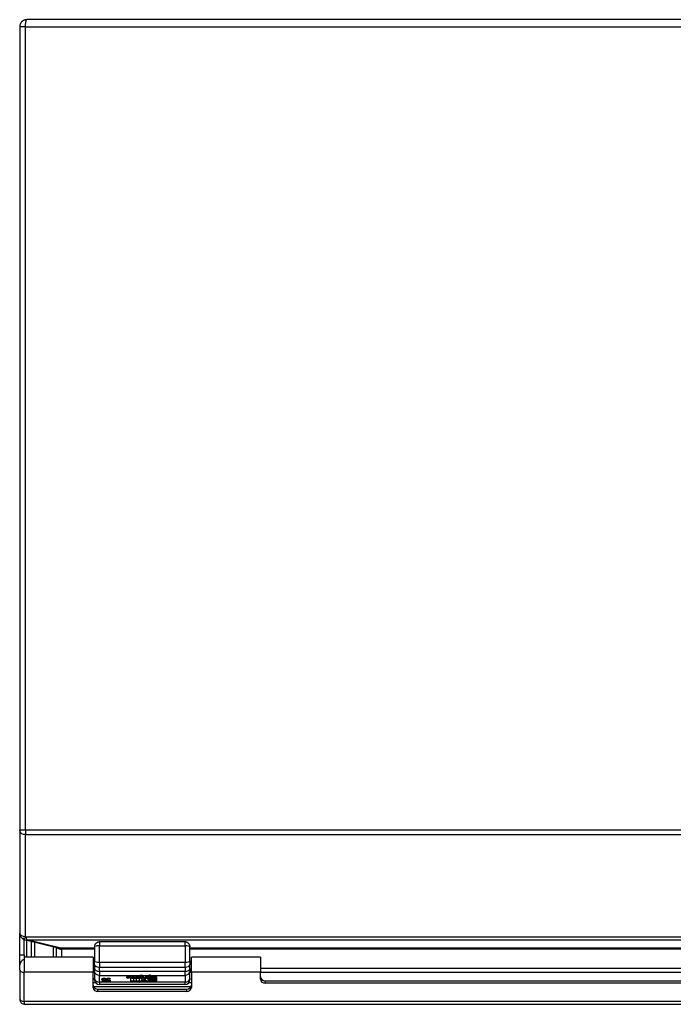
# Model space of a CAD drawing. Header units: inches. Extents: x 10 to 138, y 13 to 85.
# Tile 1 of 41: x 10 to 18, y 13 to 25. Entities that reach past the tile are written whole.
import ezdxf

# ---------------------------------------------------------------- set-up
doc = ezdxf.new("R2010")
doc.units = ezdxf.units.IN
doc.header["$MEASUREMENT"] = 0
doc.layers.add('Visible Edges(ANSI)', color=7, linetype='Continuous', lineweight=25)
doc.layers.add('Visible Tangent Edges(ANSI)', color=7, linetype='Continuous', lineweight=25)

msp = doc.modelspace()

# ---------------------------------------------------------------- linework, layer by layer
at = {"layer": 'Visible Edges(ANSI)'}
for p, q in [((10.205, 24.476), (10.205, 14.637)), ((26.119, 24.562), (10.291, 24.562)), ((10.205, 14.629), (10.205, 14.637)), ((10.205, 14.629), (10.205, 13.379)), ((10.205, 13.11), (10.205, 13.379)), ((10.258, 13.11), (10.258, 13.301)), ((10.274, 13.295), (10.675, 13.197)), ((10.348, 13.082), (10.348, 13.277)), ((10.39, 13.082), (10.39, 13.267)), ((11.181, 13.274), (12.229, 13.274)), ((10.65, 13.203), (10.65, 13.082)), ((10.679, 13.196), (10.675, 13.197)), ((11.122, 13.209), (11.122, 13.037)), ((12.288, 13.037), (12.288, 13.209)), ((10.205, 12.94), (10.205, 13.11)), ((10.258, 13.11), (10.258, 13.055)), ((11.103, 13.082), (10.258, 13.082)), ((11.103, 13.082), (11.103, 12.899)), ((11.122, 12.995), (11.122, 13.037)), ((12.288, 13.037), (12.288, 12.995)), ((12.288, 13.028), (12.306, 13.028)), ((13.151, 13.082), (12.306, 13.082)), ((12.306, 12.899), (12.306, 13.082)), ((13.151, 13.082), (13.151, 12.899)), ((10.205, 12.929), (10.205, 12.94)), ((10.205, 12.929), (10.205, 12.573)), ((11.103, 12.711), (11.103, 12.899)), ((11.122, 12.995), (11.122, 12.943)), ((11.122, 12.91), (11.122, 12.943)), ((11.122, 12.91), (11.122, 12.825)), ((12.288, 12.943), (12.288, 12.995)), ((12.288, 12.943), (12.288, 12.91)), ((12.288, 12.825), (12.288, 12.91)), ((12.288, 12.903), (12.306, 12.903)), ((12.306, 12.899), (12.306, 12.711)), ((13.151, 12.813), (13.151, 12.899)), ((11.122, 12.807), (11.122, 12.825)), ((11.213, 12.793), (11.214, 12.793)), ((11.213, 12.786), (11.213, 12.793)), ((11.22, 12.814), (11.22, 12.824)), ((11.248, 12.795), (11.248, 12.805)), ((11.258, 12.816), (11.258, 12.823)), ((11.259, 12.816), (11.258, 12.816)), ((11.259, 12.823), (11.259, 12.816)), ((11.268, 12.793), (11.268, 12.793)), ((11.268, 12.786), (11.268, 12.793)), ((11.275, 12.814), (11.275, 12.824)), ((11.303, 12.795), (11.303, 12.805)), ((11.312, 12.816), (11.312, 12.823)), ((11.313, 12.816), (11.312, 12.816)), ((11.313, 12.823), (11.313, 12.816)), ((11.517, 12.84), (11.524, 12.861)), ((11.524, 12.861), (11.538, 12.861)), ((11.531, 12.856), (11.533, 12.861)), ((11.538, 12.861), (11.531, 12.84)), ((11.531, 12.839), (11.531, 12.855)), ((11.552, 12.836), (11.552, 12.841)), ((11.555, 12.848), (11.559, 12.861)), ((11.559, 12.861), (11.573, 12.861)), ((11.565, 12.778), (11.565, 12.826)), ((11.565, 12.794), (11.596, 12.794)), ((11.566, 12.839), (11.566, 12.855)), ((11.567, 12.856), (11.568, 12.861)), ((11.573, 12.861), (11.567, 12.84)), ((11.583, 12.827), (11.583, 12.83)), ((11.583, 12.83), (11.583, 12.827)), ((11.583, 12.827), (11.596, 12.827)), ((11.584, 12.834), (11.584, 12.838)), ((11.588, 12.834), (11.584, 12.834)), ((11.587, 12.828), (11.588, 12.834)), ((11.599, 12.828), (11.587, 12.828)), ((11.588, 12.834), (11.588, 12.842)), ((11.589, 12.844), (11.599, 12.844)), ((11.591, 12.848), (11.595, 12.861)), ((11.595, 12.861), (11.609, 12.861)), ((11.596, 12.827), (11.596, 12.778)), ((11.599, 12.844), (11.604, 12.861)), ((11.609, 12.861), (11.599, 12.828)), ((11.599, 12.828), (11.599, 12.844)), ((11.6, 12.827), (11.623, 12.827)), ((11.6, 12.778), (11.6, 12.827)), ((11.6, 12.794), (11.631, 12.794)), ((11.605, 12.828), (11.63, 12.844)), ((11.622, 12.828), (11.605, 12.828)), ((11.616, 12.861), (11.633, 12.861)), ((11.63, 12.844), (11.616, 12.861)), ((11.622, 12.828), (11.622, 12.839)), ((11.636, 12.839), (11.622, 12.828)), ((11.623, 12.827), (11.631, 12.833)), ((11.629, 12.861), (11.63, 12.86)), ((11.63, 12.844), (11.63, 12.86)), ((11.63, 12.851), (11.636, 12.855)), ((11.631, 12.833), (11.631, 12.778)), ((11.633, 12.861), (11.641, 12.849)), ((11.636, 12.839), (11.636, 12.855)), ((11.636, 12.855), (11.637, 12.855)), ((11.638, 12.839), (11.636, 12.839)), ((11.636, 12.837), (11.644, 12.827)), ((11.636, 12.778), (11.636, 12.837)), ((11.636, 12.794), (11.667, 12.794)), ((11.638, 12.839), (11.638, 12.854)), ((11.646, 12.828), (11.638, 12.839)), ((11.641, 12.849), (11.643, 12.849)), ((11.642, 12.849), (11.646, 12.844)), ((11.643, 12.849), (11.657, 12.861)), ((11.644, 12.827), (11.667, 12.827)), ((11.646, 12.828), (11.646, 12.844)), ((11.646, 12.844), (11.649, 12.844)), ((11.663, 12.828), (11.646, 12.828)), ((11.674, 12.861), (11.649, 12.844)), ((11.649, 12.844), (11.649, 12.854)), ((11.649, 12.844), (11.663, 12.828)), ((11.657, 12.861), (11.674, 12.861)), ((11.667, 12.827), (11.667, 12.779)), ((11.667, 12.779), (11.706, 12.808)), ((11.673, 12.847), (11.712, 12.847)), ((11.68, 12.854), (11.68, 12.86)), ((11.684, 12.839), (11.684, 12.847)), ((11.706, 12.808), (11.684, 12.826)), ((11.685, 12.841), (11.685, 12.847)), ((11.71, 12.841), (11.685, 12.841)), ((11.686, 12.828), (11.686, 12.835)), ((11.687, 12.794), (11.706, 12.794)), ((11.703, 12.827), (11.706, 12.824)), ((11.706, 12.808), (11.706, 12.824)), ((11.706, 12.794), (11.721, 12.81)), ((11.706, 12.778), (11.706, 12.794)), ((11.721, 12.794), (11.706, 12.778)), ((11.71, 12.841), (11.71, 12.847)), ((11.712, 12.849), (11.712, 12.86)), ((11.715, 12.831), (11.723, 12.824)), ((11.721, 12.794), (11.721, 12.81)), ((11.721, 12.81), (11.739, 12.794)), ((11.739, 12.778), (11.721, 12.794)), ((11.723, 12.824), (11.756, 12.851)), ((11.737, 12.827), (11.757, 12.843)), ((11.737, 12.811), (11.737, 12.827)), ((11.758, 12.827), (11.737, 12.811)), ((11.737, 12.811), (11.776, 12.778)), ((11.739, 12.778), (11.739, 12.794)), ((11.739, 12.794), (11.757, 12.794)), ((11.756, 12.851), (11.758, 12.842)), ((11.758, 12.842), (11.79, 12.861)), ((11.758, 12.827), (11.758, 12.842)), ((11.758, 12.842), (11.76, 12.838)), ((11.76, 12.821), (11.758, 12.827)), ((11.76, 12.838), (11.771, 12.85)), ((11.776, 12.839), (11.76, 12.821)), ((11.76, 12.821), (11.76, 12.838)), ((11.776, 12.839), (11.776, 12.853)), ((11.776, 12.822), (11.776, 12.839)), ((11.776, 12.838), (11.88, 12.838)), ((11.88, 12.822), (11.776, 12.822)), ((11.776, 12.819), (11.88, 12.819)), ((11.776, 12.8), (11.776, 12.819)), ((11.776, 12.816), (11.88, 12.816)), ((11.88, 12.8), (11.776, 12.8)), ((11.776, 12.797), (11.88, 12.797)), ((11.776, 12.778), (11.776, 12.797)), ((11.776, 12.794), (11.88, 12.794)), ((11.796, 12.861), (11.778, 12.841)), ((11.778, 12.841), (11.778, 12.854)), ((11.778, 12.841), (11.88, 12.841)), ((11.88, 12.841), (11.88, 12.822)), ((11.88, 12.819), (11.88, 12.8)), ((11.88, 12.797), (11.88, 12.778)), ((12.288, 12.825), (12.288, 12.807)), ((13.211, 12.795), (23.199, 12.795)), ((11.135, 12.77), (11.103, 12.77)), ((11.107, 12.725), (12.303, 12.725)), ((11.163, 12.692), (12.246, 12.692)), ((12.246, 12.662), (11.163, 12.662)), ((12.229, 12.748), (11.181, 12.748)), ((11.596, 12.778), (11.565, 12.778)), ((11.631, 12.778), (11.6, 12.778)), ((11.706, 12.778), (11.636, 12.778)), ((11.88, 12.778), (11.739, 12.778)), ((12.306, 12.77), (12.275, 12.77)), ((23.199, 12.764), (13.211, 12.764)), ((26.139, 12.506), (10.271, 12.506))]:
    msp.add_line(p, q, dxfattribs=at)
at = {"layer": 'Visible Edges(ANSI)', "flags": 128}
for points in [[(10.291, 24.562), (10.286, 24.561), (10.281, 24.561), (10.277, 24.56), (10.272, 24.559), (10.267, 24.558), (10.262, 24.557), (10.258, 24.555), (10.253, 24.553), (10.248, 24.55), (10.244, 24.548), (10.24, 24.545), (10.235, 24.541), (10.231, 24.538), (10.227, 24.534), (10.224, 24.529), (10.22, 24.525), (10.217, 24.519), (10.214, 24.514), (10.211, 24.508), (10.209, 24.502), (10.207, 24.496), (10.206, 24.489), (10.205, 24.482), (10.205, 24.476)], [(10.234, 13.316), (10.228, 13.322), (10.222, 13.328), (10.218, 13.335), (10.213, 13.343), (10.21, 13.351), (10.207, 13.36), (10.206, 13.369), (10.205, 13.379)], [(10.236, 13.315), (10.243, 13.31), (10.25, 13.305), (10.26, 13.3), (10.266, 13.297), (10.274, 13.295)], [(11.122, 13.209), (11.123, 13.22), (11.126, 13.231), (11.13, 13.242), (11.137, 13.251), (11.145, 13.26), (11.156, 13.267), (11.162, 13.27), (11.168, 13.272), (11.175, 13.273), (11.181, 13.274)], [(12.229, 13.274), (12.235, 13.273), (12.242, 13.272), (12.248, 13.27), (12.254, 13.267), (12.265, 13.26), (12.273, 13.251), (12.28, 13.242), (12.284, 13.231), (12.287, 13.22), (12.288, 13.209)], [(10.205, 12.94), (10.205, 12.946), (10.205, 12.952), (10.205, 12.958), (10.206, 12.964), (10.206, 12.971), (10.207, 12.977), (10.208, 12.984), (10.209, 12.991), (10.211, 12.997), (10.212, 13.004), (10.214, 13.01), (10.217, 13.016), (10.219, 13.021), (10.222, 13.027), (10.224, 13.032), (10.227, 13.036), (10.231, 13.04), (10.234, 13.044), (10.238, 13.047), (10.241, 13.05), (10.245, 13.052), (10.249, 13.054), (10.254, 13.055), (10.258, 13.055)], [(11.21, 12.814), (11.211, 12.814), (11.211, 12.814), (11.211, 12.815), (11.211, 12.815), (11.211, 12.816), (11.211, 12.816), (11.211, 12.816), (11.211, 12.817), (11.211, 12.817), (11.212, 12.818), (11.212, 12.818), (11.212, 12.818), (11.212, 12.819), (11.213, 12.819), (11.213, 12.819), (11.213, 12.82), (11.214, 12.82), (11.214, 12.82), (11.215, 12.821), (11.215, 12.821), (11.215, 12.821), (11.216, 12.822), (11.216, 12.822), (11.217, 12.822)], [(11.225, 12.803), (11.223, 12.804), (11.222, 12.804), (11.221, 12.804), (11.22, 12.804), (11.219, 12.805), (11.218, 12.805), (11.217, 12.805), (11.217, 12.806), (11.216, 12.806), (11.215, 12.806), (11.214, 12.807), (11.214, 12.807), (11.213, 12.808), (11.213, 12.808), (11.212, 12.809), (11.212, 12.809), (11.212, 12.81), (11.211, 12.81), (11.211, 12.811), (11.211, 12.811), (11.211, 12.812), (11.211, 12.812), (11.211, 12.813), (11.21, 12.814)], [(11.234, 12.784), (11.233, 12.784), (11.232, 12.784), (11.231, 12.784), (11.23, 12.784), (11.229, 12.784), (11.229, 12.784), (11.228, 12.784), (11.227, 12.784), (11.226, 12.784), (11.225, 12.784), (11.224, 12.784), (11.223, 12.785), (11.222, 12.785), (11.221, 12.785), (11.22, 12.785), (11.22, 12.785), (11.219, 12.785), (11.218, 12.785), (11.217, 12.786), (11.216, 12.786), (11.216, 12.786), (11.215, 12.786), (11.214, 12.786), (11.213, 12.786)], [(11.214, 12.793), (11.215, 12.793), (11.215, 12.792), (11.216, 12.792), (11.216, 12.792), (11.217, 12.792), (11.218, 12.791), (11.219, 12.791), (11.219, 12.791), (11.22, 12.791), (11.221, 12.79), (11.222, 12.79), (11.223, 12.79), (11.223, 12.79), (11.224, 12.789), (11.225, 12.789), (11.226, 12.789), (11.227, 12.789), (11.228, 12.789), (11.229, 12.789), (11.23, 12.789), (11.231, 12.789), (11.232, 12.789), (11.233, 12.789), (11.234, 12.789)], [(11.216, 12.822), (11.216, 12.822), (11.217, 12.822), (11.217, 12.822), (11.217, 12.822), (11.217, 12.822), (11.217, 12.822), (11.217, 12.821), (11.218, 12.821), (11.218, 12.821), (11.218, 12.821), (11.218, 12.821), (11.218, 12.821), (11.218, 12.821), (11.219, 12.821), (11.219, 12.821), (11.219, 12.821), (11.219, 12.821), (11.219, 12.821), (11.219, 12.821), (11.22, 12.821), (11.22, 12.821), (11.22, 12.821), (11.22, 12.821), (11.22, 12.82)], [(11.217, 12.822), (11.217, 12.823), (11.218, 12.823), (11.219, 12.823), (11.219, 12.823), (11.22, 12.824), (11.221, 12.824), (11.221, 12.824), (11.222, 12.824), (11.223, 12.824), (11.223, 12.825), (11.224, 12.825), (11.225, 12.825), (11.225, 12.825), (11.226, 12.825), (11.227, 12.825), (11.228, 12.826), (11.229, 12.826), (11.229, 12.826), (11.23, 12.826), (11.231, 12.826), (11.232, 12.826), (11.233, 12.826), (11.234, 12.826), (11.235, 12.826)], [(11.236, 12.821), (11.235, 12.821), (11.234, 12.821), (11.232, 12.821), (11.231, 12.821), (11.23, 12.821), (11.229, 12.821), (11.228, 12.821), (11.227, 12.82), (11.227, 12.82), (11.226, 12.82), (11.225, 12.82), (11.224, 12.819), (11.224, 12.819), (11.223, 12.819), (11.223, 12.818), (11.222, 12.818), (11.222, 12.818), (11.221, 12.817), (11.221, 12.817), (11.221, 12.816), (11.221, 12.816), (11.22, 12.815), (11.22, 12.815), (11.22, 12.814)], [(11.22, 12.814), (11.22, 12.814), (11.22, 12.814), (11.22, 12.813), (11.221, 12.813), (11.221, 12.813), (11.221, 12.812), (11.221, 12.812), (11.221, 12.812), (11.221, 12.811), (11.222, 12.811), (11.222, 12.811), (11.222, 12.811), (11.223, 12.81), (11.223, 12.81), (11.224, 12.81), (11.224, 12.81), (11.225, 12.809), (11.225, 12.809), (11.226, 12.809), (11.226, 12.809), (11.227, 12.809), (11.228, 12.809), (11.228, 12.808), (11.229, 12.808)], [(11.239, 12.801), (11.239, 12.801), (11.238, 12.801), (11.238, 12.801), (11.237, 12.802), (11.236, 12.802), (11.236, 12.802), (11.235, 12.802), (11.235, 12.802), (11.234, 12.802), (11.233, 12.802), (11.232, 12.802), (11.232, 12.802), (11.231, 12.802), (11.23, 12.802), (11.23, 12.803), (11.229, 12.803), (11.228, 12.803), (11.228, 12.803), (11.227, 12.803), (11.227, 12.803), (11.226, 12.803), (11.226, 12.803), (11.225, 12.803), (11.225, 12.803)], [(11.229, 12.808), (11.23, 12.808), (11.23, 12.808), (11.231, 12.808), (11.231, 12.808), (11.232, 12.808), (11.232, 12.808), (11.233, 12.808), (11.233, 12.808), (11.234, 12.808), (11.234, 12.807), (11.235, 12.807), (11.235, 12.807), (11.236, 12.807), (11.236, 12.807), (11.236, 12.807), (11.237, 12.807), (11.238, 12.807), (11.238, 12.807), (11.239, 12.807), (11.239, 12.807), (11.24, 12.807), (11.241, 12.807), (11.241, 12.807), (11.242, 12.806)], [(11.234, 12.789), (11.235, 12.789), (11.236, 12.789), (11.237, 12.789), (11.238, 12.789), (11.239, 12.789), (11.24, 12.789), (11.24, 12.789), (11.241, 12.789), (11.242, 12.79), (11.243, 12.79), (11.244, 12.79), (11.244, 12.79), (11.245, 12.791), (11.246, 12.791), (11.246, 12.791), (11.247, 12.792), (11.247, 12.792), (11.247, 12.792), (11.248, 12.793), (11.248, 12.793), (11.248, 12.794), (11.248, 12.794), (11.248, 12.794), (11.248, 12.795)], [(11.258, 12.795), (11.258, 12.795), (11.258, 12.794), (11.258, 12.793), (11.257, 12.792), (11.257, 12.792), (11.256, 12.791), (11.256, 12.79), (11.255, 12.79), (11.254, 12.789), (11.253, 12.788), (11.253, 12.788), (11.251, 12.787), (11.25, 12.787), (11.249, 12.786), (11.248, 12.786), (11.247, 12.785), (11.245, 12.785), (11.244, 12.785), (11.242, 12.784), (11.241, 12.784), (11.239, 12.784), (11.238, 12.784), (11.236, 12.784), (11.234, 12.784)], [(11.235, 12.826), (11.237, 12.826), (11.238, 12.826), (11.239, 12.826), (11.24, 12.826), (11.241, 12.826), (11.243, 12.826), (11.244, 12.826), (11.245, 12.826), (11.246, 12.825), (11.247, 12.825), (11.248, 12.825), (11.248, 12.825), (11.249, 12.825), (11.25, 12.825), (11.251, 12.825), (11.252, 12.824), (11.253, 12.824), (11.254, 12.824), (11.255, 12.824), (11.255, 12.824), (11.256, 12.823), (11.257, 12.823), (11.258, 12.823), (11.259, 12.823)], [(11.258, 12.816), (11.257, 12.816), (11.256, 12.817), (11.256, 12.817), (11.255, 12.818), (11.254, 12.818), (11.253, 12.818), (11.252, 12.819), (11.251, 12.819), (11.25, 12.819), (11.249, 12.819), (11.248, 12.82), (11.247, 12.82), (11.246, 12.82), (11.245, 12.82), (11.245, 12.82), (11.244, 12.821), (11.243, 12.821), (11.242, 12.821), (11.241, 12.821), (11.24, 12.821), (11.239, 12.821), (11.238, 12.821), (11.237, 12.821), (11.236, 12.821)], [(11.248, 12.795), (11.248, 12.795), (11.248, 12.796), (11.248, 12.796), (11.248, 12.797), (11.248, 12.797), (11.248, 12.797), (11.248, 12.798), (11.247, 12.798), (11.247, 12.798), (11.247, 12.798), (11.246, 12.799), (11.246, 12.799), (11.246, 12.799), (11.245, 12.8), (11.245, 12.8), (11.244, 12.8), (11.244, 12.8), (11.243, 12.8), (11.242, 12.801), (11.242, 12.801), (11.241, 12.801), (11.241, 12.801), (11.24, 12.801), (11.239, 12.801)], [(11.242, 12.806), (11.242, 12.806), (11.243, 12.806), (11.244, 12.806), (11.244, 12.806), (11.245, 12.806), (11.245, 12.806), (11.246, 12.806), (11.246, 12.806), (11.247, 12.805), (11.247, 12.805), (11.248, 12.805), (11.248, 12.805), (11.249, 12.805), (11.249, 12.805), (11.25, 12.805), (11.25, 12.804), (11.251, 12.804), (11.251, 12.804), (11.252, 12.804), (11.252, 12.804), (11.252, 12.803), (11.253, 12.803), (11.253, 12.803), (11.254, 12.803)], [(11.248, 12.802), (11.248, 12.802), (11.249, 12.802), (11.249, 12.802), (11.249, 12.802), (11.249, 12.802), (11.249, 12.802), (11.249, 12.802), (11.25, 12.803), (11.25, 12.803), (11.25, 12.803), (11.25, 12.803), (11.25, 12.803), (11.25, 12.803), (11.251, 12.803), (11.251, 12.803), (11.251, 12.803), (11.251, 12.803), (11.251, 12.803), (11.251, 12.803), (11.251, 12.803), (11.252, 12.803), (11.252, 12.803), (11.252, 12.804), (11.252, 12.804)], [(11.254, 12.803), (11.254, 12.803), (11.254, 12.802), (11.255, 12.802), (11.255, 12.802), (11.255, 12.802), (11.255, 12.801), (11.256, 12.801), (11.256, 12.801), (11.256, 12.801), (11.257, 12.8), (11.257, 12.8), (11.257, 12.8), (11.257, 12.799), (11.257, 12.799), (11.257, 12.799), (11.258, 12.798), (11.258, 12.798), (11.258, 12.798), (11.258, 12.797), (11.258, 12.797), (11.258, 12.797), (11.258, 12.796), (11.258, 12.796), (11.258, 12.795)], [(11.265, 12.814), (11.265, 12.814), (11.265, 12.814), (11.265, 12.815), (11.265, 12.815), (11.265, 12.816), (11.265, 12.816), (11.265, 12.816), (11.266, 12.817), (11.266, 12.817), (11.266, 12.818), (11.266, 12.818), (11.266, 12.818), (11.267, 12.819), (11.267, 12.819), (11.267, 12.819), (11.268, 12.82), (11.268, 12.82), (11.268, 12.82), (11.269, 12.821), (11.269, 12.821), (11.27, 12.821), (11.27, 12.822), (11.271, 12.822), (11.271, 12.822)], [(11.279, 12.803), (11.278, 12.804), (11.277, 12.804), (11.275, 12.804), (11.274, 12.804), (11.273, 12.805), (11.273, 12.805), (11.272, 12.805), (11.271, 12.806), (11.27, 12.806), (11.269, 12.806), (11.269, 12.807), (11.268, 12.807), (11.268, 12.808), (11.267, 12.808), (11.267, 12.809), (11.266, 12.809), (11.266, 12.81), (11.266, 12.81), (11.265, 12.811), (11.265, 12.811), (11.265, 12.812), (11.265, 12.812), (11.265, 12.813), (11.265, 12.814)], [(11.268, 12.793), (11.269, 12.793), (11.269, 12.792), (11.27, 12.792), (11.271, 12.792), (11.271, 12.792), (11.272, 12.791), (11.273, 12.791), (11.274, 12.791), (11.274, 12.791), (11.275, 12.79), (11.276, 12.79), (11.277, 12.79), (11.278, 12.79), (11.279, 12.789), (11.28, 12.789), (11.28, 12.789), (11.281, 12.789), (11.282, 12.789), (11.283, 12.789), (11.284, 12.789), (11.285, 12.789), (11.286, 12.789), (11.287, 12.789), (11.288, 12.789)], [(11.289, 12.784), (11.288, 12.784), (11.287, 12.784), (11.286, 12.784), (11.285, 12.784), (11.284, 12.784), (11.283, 12.784), (11.282, 12.784), (11.281, 12.784), (11.28, 12.784), (11.279, 12.784), (11.278, 12.784), (11.277, 12.785), (11.276, 12.785), (11.276, 12.785), (11.275, 12.785), (11.274, 12.785), (11.273, 12.785), (11.272, 12.785), (11.271, 12.786), (11.271, 12.786), (11.27, 12.786), (11.269, 12.786), (11.268, 12.786), (11.268, 12.786)], [(11.271, 12.822), (11.272, 12.823), (11.272, 12.823), (11.273, 12.823), (11.274, 12.823), (11.274, 12.824), (11.275, 12.824), (11.275, 12.824), (11.276, 12.824), (11.277, 12.824), (11.277, 12.825), (11.278, 12.825), (11.279, 12.825), (11.28, 12.825), (11.28, 12.825), (11.281, 12.825), (11.282, 12.826), (11.283, 12.826), (11.284, 12.826), (11.285, 12.826), (11.286, 12.826), (11.287, 12.826), (11.288, 12.826), (11.289, 12.826), (11.29, 12.826)], [(11.271, 12.822), (11.271, 12.822), (11.271, 12.822), (11.271, 12.822), (11.271, 12.822), (11.271, 12.822), (11.271, 12.822), (11.272, 12.821), (11.272, 12.821), (11.272, 12.821), (11.272, 12.821), (11.272, 12.821), (11.272, 12.821), (11.273, 12.821), (11.273, 12.821), (11.273, 12.821), (11.273, 12.821), (11.273, 12.821), (11.273, 12.821), (11.274, 12.821), (11.274, 12.821), (11.274, 12.821), (11.274, 12.821), (11.274, 12.821), (11.275, 12.82)], [(11.29, 12.821), (11.289, 12.821), (11.288, 12.821), (11.287, 12.821), (11.286, 12.821), (11.285, 12.821), (11.284, 12.821), (11.283, 12.821), (11.282, 12.82), (11.281, 12.82), (11.28, 12.82), (11.279, 12.82), (11.279, 12.819), (11.278, 12.819), (11.277, 12.819), (11.277, 12.818), (11.276, 12.818), (11.276, 12.818), (11.276, 12.817), (11.275, 12.817), (11.275, 12.816), (11.275, 12.816), (11.275, 12.815), (11.275, 12.815), (11.275, 12.814)], [(11.275, 12.814), (11.275, 12.814), (11.275, 12.814), (11.275, 12.813), (11.275, 12.813), (11.275, 12.813), (11.275, 12.812), (11.275, 12.812), (11.276, 12.812), (11.276, 12.811), (11.276, 12.811), (11.276, 12.811), (11.277, 12.811), (11.277, 12.81), (11.277, 12.81), (11.278, 12.81), (11.278, 12.81), (11.279, 12.809), (11.279, 12.809), (11.28, 12.809), (11.281, 12.809), (11.281, 12.809), (11.282, 12.809), (11.283, 12.808), (11.283, 12.808)], [(11.293, 12.801), (11.293, 12.801), (11.292, 12.801), (11.292, 12.801), (11.291, 12.802), (11.291, 12.802), (11.29, 12.802), (11.289, 12.802), (11.289, 12.802), (11.288, 12.802), (11.287, 12.802), (11.287, 12.802), (11.286, 12.802), (11.285, 12.802), (11.285, 12.802), (11.284, 12.803), (11.283, 12.803), (11.283, 12.803), (11.282, 12.803), (11.281, 12.803), (11.281, 12.803), (11.28, 12.803), (11.28, 12.803), (11.279, 12.803), (11.279, 12.803)], [(11.283, 12.808), (11.284, 12.808), (11.284, 12.808), (11.285, 12.808), (11.285, 12.808), (11.286, 12.808), (11.286, 12.808), (11.287, 12.808), (11.287, 12.808), (11.288, 12.808), (11.288, 12.807), (11.289, 12.807), (11.289, 12.807), (11.29, 12.807), (11.29, 12.807), (11.291, 12.807), (11.291, 12.807), (11.292, 12.807), (11.292, 12.807), (11.293, 12.807), (11.294, 12.807), (11.294, 12.807), (11.295, 12.807), (11.295, 12.807), (11.296, 12.806)], [(11.288, 12.789), (11.289, 12.789), (11.29, 12.789), (11.291, 12.789), (11.292, 12.789), (11.293, 12.789), (11.294, 12.789), (11.295, 12.789), (11.296, 12.789), (11.296, 12.79), (11.297, 12.79), (11.298, 12.79), (11.299, 12.79), (11.299, 12.791), (11.3, 12.791), (11.3, 12.791), (11.301, 12.792), (11.301, 12.792), (11.302, 12.792), (11.302, 12.793), (11.302, 12.793), (11.302, 12.794), (11.302, 12.794), (11.303, 12.794), (11.303, 12.795)], [(11.312, 12.795), (11.312, 12.795), (11.312, 12.794), (11.312, 12.793), (11.312, 12.792), (11.311, 12.792), (11.311, 12.791), (11.31, 12.79), (11.309, 12.79), (11.309, 12.789), (11.308, 12.788), (11.307, 12.788), (11.306, 12.787), (11.305, 12.787), (11.303, 12.786), (11.302, 12.786), (11.301, 12.785), (11.299, 12.785), (11.298, 12.785), (11.297, 12.784), (11.295, 12.784), (11.294, 12.784), (11.292, 12.784), (11.29, 12.784), (11.289, 12.784)], [(11.29, 12.826), (11.291, 12.826), (11.292, 12.826), (11.293, 12.826), (11.295, 12.826), (11.296, 12.826), (11.297, 12.826), (11.298, 12.826), (11.299, 12.826), (11.3, 12.825), (11.301, 12.825), (11.302, 12.825), (11.303, 12.825), (11.304, 12.825), (11.305, 12.825), (11.305, 12.825), (11.306, 12.824), (11.307, 12.824), (11.308, 12.824), (11.309, 12.824), (11.31, 12.824), (11.311, 12.823), (11.311, 12.823), (11.312, 12.823), (11.313, 12.823)], [(11.312, 12.816), (11.311, 12.816), (11.311, 12.817), (11.31, 12.817), (11.309, 12.818), (11.308, 12.818), (11.307, 12.818), (11.306, 12.819), (11.305, 12.819), (11.305, 12.819), (11.304, 12.819), (11.303, 12.82), (11.302, 12.82), (11.301, 12.82), (11.3, 12.82), (11.299, 12.82), (11.298, 12.821), (11.297, 12.821), (11.296, 12.821), (11.295, 12.821), (11.294, 12.821), (11.293, 12.821), (11.292, 12.821), (11.291, 12.821), (11.29, 12.821)], [(11.303, 12.795), (11.303, 12.795), (11.303, 12.796), (11.302, 12.796), (11.302, 12.797), (11.302, 12.797), (11.302, 12.797), (11.302, 12.798), (11.302, 12.798), (11.301, 12.798), (11.301, 12.798), (11.301, 12.799), (11.3, 12.799), (11.3, 12.799), (11.299, 12.8), (11.299, 12.8), (11.298, 12.8), (11.298, 12.8), (11.297, 12.8), (11.297, 12.801), (11.296, 12.801), (11.295, 12.801), (11.295, 12.801), (11.294, 12.801), (11.293, 12.801)], [(11.296, 12.806), (11.297, 12.806), (11.297, 12.806), (11.298, 12.806), (11.298, 12.806), (11.299, 12.806), (11.3, 12.806), (11.3, 12.806), (11.301, 12.806), (11.301, 12.805), (11.302, 12.805), (11.302, 12.805), (11.303, 12.805), (11.303, 12.805), (11.304, 12.805), (11.304, 12.805), (11.305, 12.804), (11.305, 12.804), (11.305, 12.804), (11.306, 12.804), (11.306, 12.804), (11.307, 12.803), (11.307, 12.803), (11.307, 12.803), (11.308, 12.803)], [(11.303, 12.802), (11.303, 12.802), (11.303, 12.802), (11.303, 12.802), (11.303, 12.802), (11.303, 12.802), (11.304, 12.802), (11.304, 12.802), (11.304, 12.803), (11.304, 12.803), (11.304, 12.803), (11.304, 12.803), (11.305, 12.803), (11.305, 12.803), (11.305, 12.803), (11.305, 12.803), (11.305, 12.803), (11.305, 12.803), (11.305, 12.803), (11.306, 12.803), (11.306, 12.803), (11.306, 12.803), (11.306, 12.803), (11.306, 12.804), (11.306, 12.804)], [(11.308, 12.803), (11.308, 12.803), (11.309, 12.802), (11.309, 12.802), (11.309, 12.802), (11.309, 12.802), (11.31, 12.801), (11.31, 12.801), (11.31, 12.801), (11.311, 12.801), (11.311, 12.8), (11.311, 12.8), (11.311, 12.8), (11.311, 12.799), (11.312, 12.799), (11.312, 12.799), (11.312, 12.798), (11.312, 12.798), (11.312, 12.798), (11.312, 12.797), (11.312, 12.797), (11.312, 12.797), (11.312, 12.796), (11.312, 12.796), (11.312, 12.795)], [(10.205, 12.573), (10.206, 12.561), (10.209, 12.549), (10.215, 12.537), (10.219, 12.531), (10.224, 12.526), (10.229, 12.521), (10.235, 12.517), (10.248, 12.511), (10.26, 12.507), (10.271, 12.506)]]:
    msp.add_lwpolyline(points, dxfattribs=at)
at = {"layer": 'Visible Edges(ANSI)'}
for centre, radius, start, end in [((11.103, 13.045), 0.0197, 272.5104, 0), ((11.103, 12.887), 0.0197, 0, 87.4896), ((11.181, 12.807), 0.0591, 180, 270), ((12.229, 12.807), 0.0591, 270, 0)]:
    msp.add_arc(centre, radius, start, end, dxfattribs=at)
for centre, major_axis, ratio, start_param, end_param in [((10.288, 13.379), (0.023, 0.0793), 0.998038, 2.712574, 2.744906), ((11.547, 12.837), (-0.0302, 0), 0.573576, 6.091199, 6.605631), ((11.528, 12.834), (-0.011, 0), 0.573576, 0.322446, 1.56519), ((11.528, 12.85), (0.011, 0), 0.573576, 3.688876, 4.706783), ((11.528, 12.858), (0.0258, 0), 0.573576, 4.706783, 4.818457), ((11.528, 12.842), (-0.0258, 0), 0.573576, 1.56519, 2.686948), ((11.544, 12.855), (-0.0129, 0), 0.573576, 6.108516, 6.283185), ((11.544, 12.839), (-0.0129, 0), 0.573576, 6.108516, 6.694188), ((11.538, 12.838), (0.0063, 0), 0.573576, 3.552596, 4.818901), ((11.537, 12.842), (0.0132, 0), 0.573576, 4.818901, 5.717844), ((11.507, 12.852), (0.0488, 0), 0.573576, 5.734426, 6.123063), ((11.582, 12.837), (-0.0302, 0), 0.573576, 0.063127, 0.29658), ((11.563, 12.833), (-0.0106, 0), 0.573576, 0.29658, 1.56168), ((11.563, 12.85), (0.0106, 0), 0.573576, 3.774976, 4.703272), ((11.563, 12.858), (0.0252, 0), 0.573576, 4.703272, 4.842382), ((11.563, 12.842), (-0.0252, 0), 0.573576, 1.56168, 2.572814), ((11.565, 12.84), (0.0252, 0), 0.573576, 4.691362, 5.525449), ((11.579, 12.855), (-0.0129, 0), 0.573576, 6.108652, 6.283185), ((11.579, 12.839), (-0.0129, 0), 0.573576, 6.108652, 6.694335), ((11.573, 12.838), (0.0063, 0), 0.573576, 3.552742, 4.817632), ((11.573, 12.842), (0.0132, 0), 0.573576, 4.817632, 5.717685), ((11.543, 12.852), (0.0488, 0), 0.573576, 5.717685, 6.108652), ((11.7, 12.84), (-0.0296, 0), 0.573576, 5.867021, 6.69935), ((11.688, 12.837), (-0.016, 0), 0.573576, 0.416165, 1.484929), ((11.688, 12.853), (0.016, 0), 0.573576, 3.870334, 4.448547), ((11.699, 12.825), (0.0637, 0), 0.573576, 1.4235, 1.873336), ((11.693, 12.837), (-0.0322, 0), 0.573576, 4.270443, 5.106151), ((11.694, 12.839), (-0.01, 0), 0.573576, 5.784976, 7.176186), ((11.692, 12.845), (0.0346, 0), 0.573576, 4.486876, 5.465997), ((11.692, 12.845), (-0.0314, 0), 0.573576, 1.403394, 2.341681), ((11.695, 12.839), (0.0115, 0), 0.573576, 4.034593, 5.050628), ((11.693, 12.843), (0.0176, 0), 0.573576, 5.050628, 6.160969), ((11.702, 12.849), (0.0101, 0), 0.573576, 5.995661, 7.412036), ((11.705, 12.849), (0.0207, 0), 0.573576, 6.223227, 7.706685), ((11.692, 12.862), (0.0314, 0), 0.573576, 5.417102, 5.483273), ((11.684, 12.866), (0.0418, 0), 0.573576, 5.483273, 5.852516), ((11.684, 12.85), (0.0418, 0), 0.573576, 5.483273, 6.223227), ((11.79, 13.023), (0.162, 0.178), 0.519326, 4.195121, 4.270674), ((11.796, 13.023), (-0.07, -0.195), 0.385317, 0.747676, 0.823229), ((13.211, 12.844), (-0.06, 0), 0.819152, 0, 1.570796), ((13.211, 12.813), (-0.06, 0), 0.819152, 0, 1.570796), ((11.163, 12.741), (-0.06, 0), 0.819152, 0, 1.570796), ((11.163, 12.711), (-0.06, 0), 0.819152, 0, 1.570796), ((12.246, 12.741), (0.06, 0), 0.819152, 4.712389, 6.283185), ((12.246, 12.711), (0.06, 0), 0.819152, 4.712389, 6.283185)]:
    msp.add_ellipse(centre, major_axis=major_axis, ratio=ratio, start_param=start_param, end_param=end_param, dxfattribs=at)
at = {"layer": 'Visible Tangent Edges(ANSI)'}
for p, q in [((10.277, 24.476), (10.205, 24.476)), ((10.277, 14.637), (10.277, 24.476)), ((10.277, 24.476), (26.133, 24.476)), ((10.277, 14.637), (10.205, 14.637)), ((10.277, 14.637), (10.277, 14.587)), ((26.133, 14.637), (10.277, 14.637)), ((10.277, 13.337), (10.277, 14.587)), ((10.277, 14.587), (26.133, 14.587)), ((26.129, 13.33), (10.281, 13.33)), ((10.289, 13.291), (10.289, 13.082)), ((10.692, 13.196), (10.291, 13.294)), ((10.291, 13.294), (26.119, 13.294)), ((11.181, 13.274), (11.181, 13.223)), ((12.229, 13.223), (12.229, 13.274)), ((10.619, 13.082), (10.619, 13.21)), ((11.122, 13.193), (10.7, 13.193)), ((10.722, 13.181), (10.722, 13.183)), ((10.722, 13.082), (10.722, 13.181)), ((11.122, 13.181), (10.722, 13.181)), ((11.181, 13.02), (11.181, 13.223)), ((11.181, 13.223), (12.229, 13.223)), ((12.229, 13.223), (12.229, 13.02)), ((24.122, 13.193), (12.288, 13.193)), ((24.122, 13.181), (12.288, 13.181)), ((10.258, 13.11), (10.205, 13.11)), ((10.258, 13.055), (10.258, 12.899)), ((11.181, 13.02), (11.181, 12.962)), ((12.229, 13.02), (11.181, 13.02)), ((12.229, 12.962), (12.229, 13.02)), ((11.103, 12.899), (10.258, 12.899)), ((10.258, 12.542), (10.258, 12.899)), ((11.103, 12.901), (11.116, 12.901)), ((11.181, 12.91), (11.181, 12.962)), ((11.181, 12.962), (12.229, 12.962)), ((12.229, 12.91), (11.181, 12.91)), ((11.181, 12.91), (11.181, 12.861)), ((12.229, 12.962), (12.229, 12.91)), ((12.229, 12.861), (12.229, 12.91)), ((12.288, 12.901), (12.306, 12.901)), ((13.151, 12.899), (12.306, 12.899)), ((23.259, 12.945), (13.151, 12.945)), ((13.151, 12.901), (23.259, 12.901)), ((11.181, 12.861), (11.79, 12.861)), ((11.181, 12.776), (11.181, 12.861)), ((11.225, 12.803), (11.225, 12.809)), ((11.234, 12.784), (11.234, 12.789)), ((11.236, 12.821), (11.236, 12.826)), ((11.239, 12.801), (11.239, 12.807)), ((11.279, 12.803), (11.279, 12.809)), ((11.289, 12.784), (11.289, 12.789)), ((11.29, 12.821), (11.29, 12.826)), ((11.293, 12.801), (11.293, 12.807)), ((11.518, 12.832), (11.518, 12.843)), ((11.528, 12.827), (11.528, 12.843)), ((11.531, 12.84), (11.531, 12.856)), ((11.553, 12.832), (11.553, 12.843)), ((11.563, 12.827), (11.563, 12.843)), ((11.567, 12.84), (11.567, 12.856)), ((11.673, 12.833), (11.673, 12.847)), ((11.706, 12.854), (11.706, 12.861)), ((11.714, 12.833), (11.714, 12.849)), ((11.726, 12.848), (11.726, 12.85)), ((11.796, 12.861), (12.229, 12.861)), ((12.229, 12.861), (12.229, 12.776)), ((13.211, 12.764), (13.211, 12.795)), ((11.163, 12.662), (11.163, 12.692)), ((11.181, 12.776), (11.181, 12.748)), ((12.229, 12.776), (11.181, 12.776)), ((12.229, 12.748), (12.229, 12.776)), ((12.246, 12.692), (12.246, 12.662)), ((26.152, 12.542), (10.258, 12.542))]:
    msp.add_line(p, q, dxfattribs=at)
at = {"layer": 'Visible Tangent Edges(ANSI)', "flags": 128}
for points in [[(10.277, 24.476), (10.277, 24.482), (10.277, 24.489), (10.277, 24.496), (10.278, 24.502), (10.278, 24.508), (10.278, 24.514), (10.279, 24.519), (10.279, 24.525), (10.28, 24.529), (10.281, 24.534), (10.281, 24.538), (10.282, 24.541), (10.283, 24.545), (10.283, 24.548), (10.284, 24.55), (10.285, 24.553), (10.286, 24.555), (10.286, 24.557), (10.287, 24.558), (10.288, 24.559), (10.289, 24.56), (10.289, 24.561), (10.29, 24.561), (10.291, 24.562)], [(10.281, 13.328), (10.281, 13.328), (10.281, 13.328), (10.281, 13.328), (10.281, 13.328), (10.281, 13.329), (10.281, 13.329), (10.281, 13.329), (10.281, 13.329), (10.281, 13.329), (10.281, 13.329), (10.281, 13.329), (10.281, 13.329), (10.281, 13.329), (10.281, 13.329), (10.281, 13.329), (10.281, 13.329), (10.281, 13.329), (10.281, 13.329), (10.281, 13.329), (10.281, 13.329), (10.281, 13.329), (10.281, 13.329), (10.281, 13.33), (10.281, 13.33)], [(10.722, 13.183), (10.722, 13.184), (10.722, 13.184), (10.722, 13.185), (10.721, 13.186), (10.721, 13.186), (10.72, 13.187), (10.72, 13.187), (10.719, 13.188), (10.718, 13.188), (10.718, 13.189), (10.717, 13.189), (10.716, 13.19), (10.715, 13.19), (10.714, 13.191), (10.712, 13.191), (10.711, 13.191), (10.71, 13.192), (10.709, 13.192), (10.707, 13.192), (10.706, 13.193), (10.705, 13.193), (10.703, 13.193), (10.702, 13.193), (10.7, 13.193)]]:
    msp.add_lwpolyline(points, dxfattribs=at)
at = {"layer": 'Visible Tangent Edges(ANSI)'}
for centre, major_axis, ratio, start_param, end_param in [((10.277, 14.629), (-0.072, 0), 0.573576, 0, 1.570796), ((10.277, 13.379), (-0.072, 0), 0.573576, 0, 1.570796), ((10.281, 13.371), (-0.0471, -0.0545), 0.41609, 0, 1.121693), ((10.281, 13.371), (-0.0453, -0.056), 0.416441, 0, 1.095089), ((10.291, 13.365), (-0.0172, -0.0699), 0.804092, 0, 0.29641), ((10.291, 13.337), (-0.014, 0), 0.819152, 0, 0.759137), ((10.281, 13.379), (0.0116, -0.086), 0.091728, 5.329729, 6.096315), ((10.722, 13.222), (0.072, 0), 0.573576, 3.697954, 4.712389), ((10.722, 13.23), (0.072, 0), 0.647715, 3.8797, 4.712389), ((10.692, 13.267), (-0.0172, -0.0699), 0.804092, 0, 0.29641), ((10.7, 13.264), (-0.0217, -0.0687), 0.863131, 0, 0.351036), ((10.619, 13.178), (-0.103, 0), 0.245576, 3.802113, 3.926991), ((11.181, 13.209), (0.0591, 0), 0.237143, 1.570796, 3.141593), ((12.229, 13.209), (0.0591, 0), 0.237143, 0, 1.570796), ((11.181, 13.037), (-0.0591, 0), 0.275637, 0, 1.570796), ((12.229, 13.037), (0.0591, 0), 0.275637, 4.712389, 6.283185), ((10.258, 12.929), (-0.053, 0), 0.573576, 0, 1.570796), ((11.181, 12.995), (-0.0591, 0), 0.573576, 0, 1.570796), ((11.181, 12.943), (-0.0591, 0), 0.573576, 0, 1.570796), ((11.181, 12.91), (-0.0591, 0), 0.819152, 0, 1.570796), ((12.229, 12.995), (0.0591, 0), 0.573576, 4.712389, 6.283185), ((12.229, 12.943), (0.0591, 0), 0.573576, 4.712389, 6.283185), ((12.229, 12.91), (0.0591, 0), 0.819152, 4.712389, 6.283185), ((11.181, 12.825), (-0.0591, 0), 0.819152, 0, 1.570796), ((12.229, 12.825), (0.0591, 0), 0.819152, 4.712389, 6.283185), ((10.258, 12.573), (-0.053, 0), 0.573576, 0, 1.570796), ((10.289, 12.59), (0.0194, 0.0838), 0.288162, 2.24838, 3.208312)]:
    msp.add_ellipse(centre, major_axis=major_axis, ratio=ratio, start_param=start_param, end_param=end_param, dxfattribs=at)

doc.saveas('drawing.dxf')
